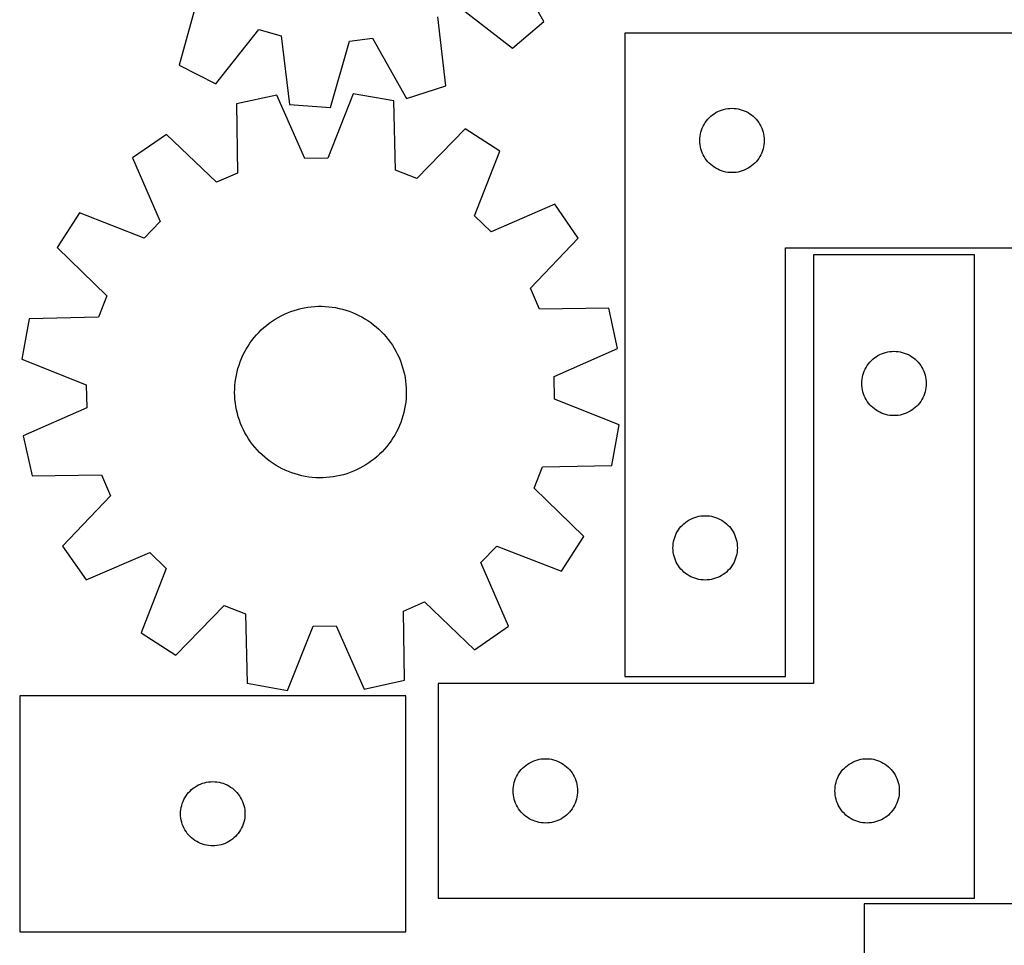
# Model space of a CAD drawing. Header units: millimetres. Extents: x 7 to 1243, y 7 to 1506.
# Tile 3 of 26: x 7 to 282, y 571 to 830. Entities that reach past the tile are written whole.
import ezdxf

# ---------------------------------------------------------------- set-up
doc = ezdxf.new("R2010")
doc.units = ezdxf.units.MM
doc.layers.add('CUT', color=7, linetype='CONTINUOUS', true_color=0x000000)

msp = doc.modelspace()

# ---------------------------------------------------------------- linework, layer by layer
at = {"layer": 'CUT'}
for p, q in [((153.171495, 829.9361), (143.73704, 846.860446)), ((56.36138, 836.387382), (51.193899, 817.712812)), ((129.13483, 834.351465), (144.410374, 822.430887)), ((125.769132, 811.954929), (123.529499, 831.201395)), ((144.410374, 822.430887), (153.171495, 829.9361)), ((61.480548, 812.490712), (73.506195, 827.683679)), ((73.506195, 827.683679), (79.697199, 825.947547)), ((175.810875, 826.630643), (175.810875, 646.630643)), ((325.810875, 826.630643), (175.810875, 826.630643)), ((79.697199, 825.947547), (82.069518, 806.716984)), ((93.571553, 805.828923), (98.867705, 824.46741)), ((98.867705, 824.46741), (105.251836, 825.232628)), ((105.251836, 825.232628), (114.802791, 808.373752)), ((51.193899, 817.712812), (61.480548, 812.490712)), ((99.901754, 809.722978), (92.750745, 791.714494)), ((111.255341, 807.678098), (99.901754, 809.722978)), ((114.802791, 808.373752), (125.769132, 811.954929)), ((78.522068, 809.334867), (67.25018, 806.87926)), ((67.25018, 806.87926), (67.535057, 787.505018)), ((86.321976, 791.597791), (78.522068, 809.334867)), ((111.673831, 788.306281), (111.255341, 807.678098)), ((82.069518, 806.716984), (93.571553, 805.828923)), ((200.332023, 803.770823), (200.810743, 804.113869)), ((200.810743, 804.113869), (201.310875, 804.424871)), ((201.310875, 804.424871), (201.830277, 804.702497)), ((201.830277, 804.702497), (202.366725, 804.945558)), ((202.366725, 804.945558), (202.91792, 805.153014)), ((202.91792, 805.153014), (203.481504, 805.323975)), ((203.481504, 805.323975), (204.055062, 805.45771)), ((204.055062, 805.45771), (204.63614, 805.553646)), ((204.63614, 805.553646), (205.222247, 805.611373)), ((205.222247, 805.611373), (205.810875, 805.630643)), ((205.810875, 805.630643), (206.399504, 805.611373)), ((206.399504, 805.611373), (206.985611, 805.553646)), ((206.985611, 805.553646), (207.566688, 805.45771)), ((207.566688, 805.45771), (208.140247, 805.323975)), ((208.140247, 805.323975), (208.703831, 805.153014)), ((208.703831, 805.153014), (209.255026, 804.945558)), ((209.255026, 804.945558), (209.791474, 804.702497)), ((209.791474, 804.702497), (210.310875, 804.424871)), ((210.310875, 804.424871), (210.811007, 804.113869)), ((210.811007, 804.113869), (211.289728, 803.770823)), ((198.016647, 801.130643), (198.327649, 801.630775)), ((198.327649, 801.630775), (198.670695, 802.109495)), ((198.670695, 802.109495), (199.044317, 802.564755)), ((199.044317, 802.564755), (199.446914, 802.994604)), ((199.446914, 802.994604), (199.876763, 803.397201)), ((199.876763, 803.397201), (200.332023, 803.770823)), ((211.289728, 803.770823), (211.744988, 803.397201)), ((211.744988, 803.397201), (212.174836, 802.994604)), ((212.174836, 802.994604), (212.577434, 802.564755)), ((212.577434, 802.564755), (212.951055, 802.109495)), ((212.951055, 802.109495), (213.294102, 801.630775)), ((213.294102, 801.630775), (213.605104, 801.130643)), ((131.156119, 799.855014), (117.657899, 785.953917)), ((140.862923, 793.620961), (131.156119, 799.855014)), ((196.983808, 798.386455), (197.117543, 798.960014)), ((197.117543, 798.960014), (197.288504, 799.523598)), ((197.288504, 799.523598), (197.49596, 800.074793)), ((197.49596, 800.074793), (197.739021, 800.611241)), ((197.739021, 800.611241), (198.016647, 801.130643)), ((213.605104, 801.130643), (213.88273, 800.611241)), ((213.88273, 800.611241), (214.125791, 800.074793)), ((214.125791, 800.074793), (214.333247, 799.523598)), ((214.333247, 799.523598), (214.504208, 798.960014)), ((214.504208, 798.960014), (214.637943, 798.386455)), ((47.646449, 798.339041), (38.172302, 791.756791)), ((61.640309, 784.937015), (47.646449, 798.339041)), ((196.810875, 796.630643), (196.830145, 797.219271)), ((196.830145, 796.042014), (196.810875, 796.630643)), ((196.830145, 797.219271), (196.887872, 797.805378)), ((196.887872, 795.455907), (196.830145, 796.042014)), ((196.887872, 797.805378), (196.983808, 798.386455)), ((214.637943, 798.386455), (214.733879, 797.805378)), ((214.733879, 797.805378), (214.791606, 797.219271)), ((214.791606, 796.042014), (214.733879, 795.455907)), ((214.791606, 797.219271), (214.810875, 796.630643)), ((214.810875, 796.630643), (214.791606, 796.042014)), ((133.836285, 775.563587), (140.862923, 793.620961)), ((196.983808, 794.87483), (196.887872, 795.455907)), ((197.117543, 794.301271), (196.983808, 794.87483)), ((197.288504, 793.737687), (197.117543, 794.301271)), ((197.49596, 793.186492), (197.288504, 793.737687)), ((197.739021, 792.650044), (197.49596, 793.186492)), ((214.125791, 793.186492), (213.88273, 792.650044)), ((214.333247, 793.737687), (214.125791, 793.186492)), ((214.504208, 794.301271), (214.333247, 793.737687)), ((214.637943, 794.87483), (214.504208, 794.301271)), ((214.733879, 795.455907), (214.637943, 794.87483)), ((38.172302, 791.756791), (45.849696, 773.966343)), ((92.750745, 791.714494), (86.321976, 791.597791)), ((198.016647, 792.130643), (197.739021, 792.650044)), ((198.327649, 791.63051), (198.016647, 792.130643)), ((198.670695, 791.15179), (198.327649, 791.63051)), ((199.044317, 790.69653), (198.670695, 791.15179)), ((199.446914, 790.266681), (199.044317, 790.69653)), ((212.577434, 790.69653), (212.174836, 790.266681)), ((212.951055, 791.15179), (212.577434, 790.69653)), ((213.294102, 791.63051), (212.951055, 791.15179)), ((213.605104, 792.130643), (213.294102, 791.63051)), ((213.88273, 792.650044), (213.605104, 792.130643)), ((117.657899, 785.953917), (111.673831, 788.306281)), ((199.876763, 789.864084), (199.446914, 790.266681)), ((200.332023, 789.490462), (199.876763, 789.864084)), ((200.810743, 789.147416), (200.332023, 789.490462)), ((201.310875, 788.836414), (200.810743, 789.147416)), ((201.830277, 788.558788), (201.310875, 788.836414)), ((202.366725, 788.315727), (201.830277, 788.558788)), ((202.91792, 788.108271), (202.366725, 788.315727)), ((203.481504, 787.93731), (202.91792, 788.108271)), ((204.055062, 787.803575), (203.481504, 787.93731)), ((204.63614, 787.707639), (204.055062, 787.803575)), ((205.222247, 787.649912), (204.63614, 787.707639)), ((205.810875, 787.630643), (205.222247, 787.649912)), ((206.399504, 787.649912), (205.810875, 787.630643)), ((206.985611, 787.707639), (206.399504, 787.649912)), ((207.566688, 787.803575), (206.985611, 787.707639)), ((208.140247, 787.93731), (207.566688, 787.803575)), ((208.703831, 788.108271), (208.140247, 787.93731)), ((209.255026, 788.315727), (208.703831, 788.108271)), ((209.791474, 788.558788), (209.255026, 788.315727)), ((210.310875, 788.836414), (209.791474, 788.558788)), ((210.811007, 789.147416), (210.310875, 788.836414)), ((211.289728, 789.490462), (210.811007, 789.147416)), ((211.744988, 789.864084), (211.289728, 789.490462)), ((212.174836, 790.266681), (211.744988, 789.864084)), ((67.535057, 787.505018), (61.640309, 784.937015)), ((156.25508, 778.777676), (138.464632, 771.100283)), ((162.83733, 769.303529), (156.25508, 778.777676)), ((23.329017, 776.364634), (17.094964, 766.65783)), ((41.386391, 769.337996), (23.329017, 776.364634)), ((45.849696, 773.966343), (41.386391, 769.337996)), ((138.464632, 771.100283), (133.836285, 775.563587)), ((149.435304, 755.309669), (162.83733, 769.303529)), ((17.094964, 766.65783), (30.996061, 753.15961)), ((220.810875, 646.630643), (220.810875, 766.630643)), ((220.810875, 766.630643), (325.810875, 766.630643)), ((273.611174, 764.628938), (228.611174, 764.628938)), ((228.611174, 764.628938), (228.611174, 644.628938)), ((273.611174, 584.628938), (273.611174, 764.628938)), ((152.003307, 749.414922), (149.435304, 755.309669)), ((30.996061, 753.15961), (28.643697, 747.175542)), ((82.430637, 748.747344), (83.356159, 749.066881)), ((83.356159, 749.066881), (84.293944, 749.348402)), ((84.293944, 749.348402), (85.242432, 749.591438)), ((85.242432, 749.591438), (86.200043, 749.795584)), ((86.200043, 749.795584), (87.165185, 749.9605)), ((87.165185, 749.9605), (88.13625, 750.085913)), ((88.13625, 750.085913), (89.111622, 750.171613)), ((89.111622, 750.171613), (90.089678, 750.217457)), ((90.089678, 750.217457), (91.06879, 750.22337)), ((91.06879, 750.22337), (92.047328, 750.189341)), ((92.047328, 750.189341), (93.023664, 750.115427)), ((93.023664, 750.115427), (93.996172, 750.001752)), ((93.996172, 750.001752), (94.963235, 749.848504)), ((94.963235, 749.848504), (95.923242, 749.655938)), ((95.923242, 749.655938), (96.874596, 749.424375)), ((96.874596, 749.424375), (97.815713, 749.154201)), ((97.815713, 749.154201), (98.745026, 748.845864)), ((171.377549, 749.699799), (152.003307, 749.414922)), ((173.833156, 738.427911), (171.377549, 749.699799)), ((9.271881, 746.757052), (7.227, 735.403465)), ((28.643697, 747.175542), (9.271881, 746.757052)), ((77.21955, 746.06586), (78.040035, 746.600182)), ((78.040035, 746.600182), (78.881631, 747.100593)), ((78.881631, 747.100593), (79.742938, 747.56626)), ((79.742938, 747.56626), (80.622522, 747.996408)), ((80.622522, 747.996408), (81.518919, 748.390321)), ((81.518919, 748.390321), (82.430637, 748.747344)), ((98.745026, 748.845864), (99.66099, 748.499879)), ((99.66099, 748.499879), (100.562079, 748.116821)), ((100.562079, 748.116821), (101.446794, 747.697327)), ((101.446794, 747.697327), (102.313662, 747.242096)), ((102.313662, 747.242096), (103.16124, 746.751886)), ((103.16124, 746.751886), (103.988118, 746.227512)), ((73.480239, 742.918601), (74.175464, 743.608063)), ((74.175464, 743.608063), (74.898232, 744.268594)), ((74.898232, 744.268594), (75.64734, 744.899095)), ((75.64734, 744.899095), (76.421543, 745.498517)), ((76.421543, 745.498517), (77.21955, 746.06586)), ((103.988118, 746.227512), (104.79292, 745.669848)), ((104.79292, 745.669848), (105.574305, 745.079821)), ((105.574305, 745.079821), (106.330974, 744.458413)), ((106.330974, 744.458413), (107.061666, 743.806659)), ((107.061666, 743.806659), (107.765167, 743.125643)), ((71.571159, 740.688332), (72.177002, 741.45752)), ((72.177002, 741.45752), (72.813716, 742.201355)), ((72.813716, 742.201355), (73.480239, 742.918601)), ((107.765167, 743.125643), (108.440304, 742.416499)), ((108.440304, 742.416499), (109.085955, 741.680408)), ((109.085955, 741.680408), (109.701044, 740.918594)), ((109.701044, 740.918594), (110.284548, 740.132325)), ((69.475845, 737.38426), (69.948664, 738.241662)), ((69.948664, 738.241662), (70.456062, 739.079064)), ((70.456062, 739.079064), (70.997194, 739.895074)), ((70.997194, 739.895074), (71.571159, 740.688332)), ((110.284548, 740.132325), (110.835495, 739.322911)), ((110.835495, 739.322911), (111.352969, 738.491697)), ((111.352969, 738.491697), (111.836109, 737.640069)), ((156.09608, 730.628003), (173.833156, 738.427911)), ((7.227, 735.403465), (25.235484, 728.252455)), ((68.272435, 734.706484), (68.637033, 735.615199)), ((68.637033, 735.615199), (69.038392, 736.508287)), ((69.038392, 736.508287), (69.475845, 737.38426)), ((111.836109, 737.640069), (112.284109, 736.769442)), ((112.284109, 736.769442), (112.696226, 735.881267)), ((112.696226, 735.881267), (113.071771, 734.977021)), ((244.747213, 734.992899), (245.177062, 735.395497)), ((245.177062, 735.395497), (245.632321, 735.769118)), ((245.632321, 735.769118), (246.111042, 736.112165)), ((246.111042, 736.112165), (246.611174, 736.423167)), ((246.611174, 736.423167), (247.130576, 736.700793)), ((247.130576, 736.700793), (247.667023, 736.943854)), ((247.667023, 736.943854), (248.218219, 737.15131)), ((248.218219, 737.15131), (248.781803, 737.322271)), ((248.781803, 737.322271), (249.355361, 737.456006)), ((249.355361, 737.456006), (249.936438, 737.551942)), ((249.936438, 737.551942), (250.522546, 737.609669)), ((250.522546, 737.609669), (251.111174, 737.628938)), ((251.111174, 737.628938), (251.699802, 737.609669)), ((251.699802, 737.609669), (252.28591, 737.551942)), ((252.28591, 737.551942), (252.866987, 737.456006)), ((252.866987, 737.456006), (253.440545, 737.322271)), ((253.440545, 737.322271), (254.004129, 737.15131)), ((254.004129, 737.15131), (254.555325, 736.943854)), ((254.555325, 736.943854), (255.091772, 736.700793)), ((255.091772, 736.700793), (255.611174, 736.423167)), ((255.611174, 736.423167), (256.111306, 736.112165)), ((256.111306, 736.112165), (256.590027, 735.769118)), ((256.590027, 735.769118), (257.045286, 735.395497)), ((257.045286, 735.395497), (257.475135, 734.992899)), ((67.40497, 731.901811), (67.655891, 732.848243)), ((67.655891, 732.848243), (67.945206, 733.783653)), ((67.945206, 733.783653), (68.272435, 734.706484)), ((113.071771, 734.977021), (113.410122, 734.05821)), ((113.410122, 734.05821), (113.710714, 733.126362)), ((113.710714, 733.126362), (113.973047, 732.18303)), ((242.796258, 732.073089), (243.039319, 732.609537)), ((243.039319, 732.609537), (243.316945, 733.128938)), ((243.316945, 733.128938), (243.627947, 733.62907)), ((243.627947, 733.62907), (243.970994, 734.107791)), ((243.970994, 734.107791), (244.344616, 734.563051)), ((244.344616, 734.563051), (244.747213, 734.992899)), ((257.475135, 734.992899), (257.877732, 734.563051)), ((257.877732, 734.563051), (258.251354, 734.107791)), ((258.251354, 734.107791), (258.5944, 733.62907)), ((258.5944, 733.62907), (258.905403, 733.128938)), ((258.905403, 733.128938), (259.183029, 732.609537)), ((259.183029, 732.609537), (259.42609, 732.073089)), ((66.886429, 729.012209), (67.019918, 729.982196)), ((67.019918, 729.982196), (67.192861, 730.945932)), ((67.192861, 730.945932), (67.40497, 731.901811)), ((113.973047, 732.18303), (114.196684, 731.229782)), ((114.196684, 731.229782), (114.381254, 730.268205)), ((114.381254, 730.268205), (114.526448, 729.299901)), ((156.212783, 724.199234), (156.09608, 730.628003)), ((242.130444, 729.217567), (242.18817, 729.803674)), ((242.18817, 729.803674), (242.284106, 730.384751)), ((242.284106, 730.384751), (242.417841, 730.95831)), ((242.417841, 730.95831), (242.588803, 731.521894)), ((242.588803, 731.521894), (242.796258, 732.073089)), ((259.42609, 732.073089), (259.633545, 731.521894)), ((259.633545, 731.521894), (259.804506, 730.95831)), ((259.804506, 730.95831), (259.938241, 730.384751)), ((259.938241, 730.384751), (260.034178, 729.803674)), ((260.034178, 729.803674), (260.091904, 729.217567)), ((25.235484, 728.252455), (25.352187, 721.823687)), ((66.724571, 726.080914), (66.738632, 727.059943)), ((66.738632, 727.059943), (66.792615, 728.037584)), ((66.792615, 728.037584), (66.886429, 729.012209)), ((114.526448, 729.299901), (114.632026, 728.32648)), ((114.632026, 728.32648), (114.697812, 727.349563)), ((114.697812, 727.349563), (114.723696, 726.370775)), ((242.111174, 728.628938), (242.130444, 729.217567)), ((242.130444, 728.04031), (242.111174, 728.628938)), ((242.18817, 727.454203), (242.130444, 728.04031)), ((242.284106, 726.873125), (242.18817, 727.454203)), ((260.034178, 727.454203), (259.938241, 726.873125)), ((260.091904, 728.04031), (260.034178, 727.454203)), ((260.091904, 729.217567), (260.111174, 728.628938)), ((260.111174, 728.628938), (260.091904, 728.04031)), ((66.750455, 725.102127), (66.724571, 726.080914)), ((66.816241, 724.125209), (66.750455, 725.102127)), ((114.655653, 724.414106), (114.561839, 723.43948)), ((114.709635, 725.391746), (114.655653, 724.414106)), ((114.723696, 726.370775), (114.709635, 725.391746)), ((242.417841, 726.299567), (242.284106, 726.873125)), ((242.588803, 725.735983), (242.417841, 726.299567)), ((242.796258, 725.184787), (242.588803, 725.735983)), ((243.039319, 724.64834), (242.796258, 725.184787)), ((243.316945, 724.128938), (243.039319, 724.64834)), ((259.183029, 724.64834), (258.905403, 724.128938)), ((259.42609, 725.184787), (259.183029, 724.64834)), ((259.633545, 725.735983), (259.42609, 725.184787)), ((259.804506, 726.299567), (259.633545, 725.735983)), ((259.938241, 726.873125), (259.804506, 726.299567)), ((25.352187, 721.823687), (7.615111, 714.023779)), ((66.921819, 723.151788), (66.816241, 724.125209)), ((67.067014, 722.183484), (66.921819, 723.151788)), ((67.251584, 721.221907), (67.067014, 722.183484)), ((114.255406, 721.505758), (114.043298, 720.549878)), ((114.428349, 722.469493), (114.255406, 721.505758)), ((114.561839, 723.43948), (114.428349, 722.469493)), ((174.221267, 717.048224), (156.212783, 724.199234)), ((243.627947, 723.628806), (243.316945, 724.128938)), ((243.970994, 723.150086), (243.627947, 723.628806)), ((244.344616, 722.694826), (243.970994, 723.150086)), ((244.747213, 722.264977), (244.344616, 722.694826)), ((245.177062, 721.86238), (244.747213, 722.264977)), ((245.632321, 721.488758), (245.177062, 721.86238)), ((246.111042, 721.145712), (245.632321, 721.488758)), ((256.590027, 721.488758), (256.111306, 721.145712)), ((257.045286, 721.86238), (256.590027, 721.488758)), ((257.475135, 722.264977), (257.045286, 721.86238)), ((257.877732, 722.694826), (257.475135, 722.264977)), ((258.251354, 723.150086), (257.877732, 722.694826)), ((258.5944, 723.628806), (258.251354, 723.150086)), ((258.905403, 724.128938), (258.5944, 723.628806)), ((67.475221, 720.26866), (67.251584, 721.221907)), ((67.737554, 719.325327), (67.475221, 720.26866)), ((68.038146, 718.393479), (67.737554, 719.325327)), ((113.792377, 719.603446), (113.503061, 718.668036)), ((114.043298, 720.549878), (113.792377, 719.603446)), ((246.611174, 720.83471), (246.111042, 721.145712)), ((247.130576, 720.557084), (246.611174, 720.83471)), ((247.667023, 720.314023), (247.130576, 720.557084)), ((248.218219, 720.106567), (247.667023, 720.314023)), ((248.781803, 719.935606), (248.218219, 720.106567)), ((249.355361, 719.801871), (248.781803, 719.935606)), ((249.936438, 719.705935), (249.355361, 719.801871)), ((250.522546, 719.648208), (249.936438, 719.705935)), ((251.111174, 719.628938), (250.522546, 719.648208)), ((251.699802, 719.648208), (251.111174, 719.628938)), ((252.28591, 719.705935), (251.699802, 719.648208)), ((252.866987, 719.801871), (252.28591, 719.705935)), ((253.440545, 719.935606), (252.866987, 719.801871)), ((254.004129, 720.106567), (253.440545, 719.935606)), ((254.555325, 720.314023), (254.004129, 720.106567)), ((255.091772, 720.557084), (254.555325, 720.314023)), ((255.611174, 720.83471), (255.091772, 720.557084)), ((256.111306, 721.145712), (255.611174, 720.83471)), ((68.376496, 717.474668), (68.038146, 718.393479)), ((68.752042, 716.570422), (68.376496, 717.474668)), ((69.164158, 715.682247), (68.752042, 716.570422)), ((112.811235, 716.83649), (112.409875, 715.943402)), ((113.175832, 717.745206), (112.811235, 716.83649)), ((113.503061, 718.668036), (113.175832, 717.745206)), ((172.176387, 705.694638), (174.221267, 717.048224)), ((7.615111, 714.023779), (10.070718, 702.75189)), ((69.612159, 714.81162), (69.164158, 715.682247)), ((70.095298, 713.959992), (69.612159, 714.81162)), ((70.612772, 713.128778), (70.095298, 713.959992)), ((110.992206, 713.372625), (110.451074, 712.556615)), ((111.499603, 714.210027), (110.992206, 713.372625)), ((111.972422, 715.067429), (111.499603, 714.210027)), ((112.409875, 715.943402), (111.972422, 715.067429)), ((71.16372, 712.319364), (70.612772, 713.128778)), ((71.747224, 711.533095), (71.16372, 712.319364)), ((72.362313, 710.771281), (71.747224, 711.533095)), ((73.007963, 710.03519), (72.362313, 710.771281)), ((109.271265, 710.99417), (108.634552, 710.250334)), ((109.877109, 711.763357), (109.271265, 710.99417)), ((110.451074, 712.556615), (109.877109, 711.763357)), ((73.683101, 709.326046), (73.007963, 710.03519)), ((74.386601, 708.64503), (73.683101, 709.326046)), ((75.117294, 707.993276), (74.386601, 708.64503)), ((75.873962, 707.371869), (75.117294, 707.993276)), ((106.550036, 708.183095), (105.800927, 707.552594)), ((107.272804, 708.843626), (106.550036, 708.183095)), ((107.968028, 709.533088), (107.272804, 708.843626)), ((108.634552, 710.250334), (107.968028, 709.533088)), ((76.655348, 706.781841), (75.873962, 707.371869)), ((77.460149, 706.224177), (76.655348, 706.781841)), ((78.287027, 705.699803), (77.460149, 706.224177)), ((79.134606, 705.209593), (78.287027, 705.699803)), ((80.001474, 704.754362), (79.134606, 705.209593)), ((102.566636, 705.351096), (101.705329, 704.885429)), ((103.408232, 705.851507), (102.566636, 705.351096)), ((104.228717, 706.385829), (103.408232, 705.851507)), ((105.026725, 706.953173), (104.228717, 706.385829)), ((105.800927, 707.552594), (105.026725, 706.953173)), ((150.452206, 699.292079), (152.80457, 705.276147)), ((152.80457, 705.276147), (172.176387, 705.694638)), ((10.070718, 702.75189), (29.44496, 703.036768)), ((29.44496, 703.036768), (32.012963, 697.14202)), ((80.886188, 704.334869), (80.001474, 704.754362)), ((81.787278, 703.95181), (80.886188, 704.334869)), ((82.703241, 703.605825), (81.787278, 703.95181)), ((83.632555, 703.297489), (82.703241, 703.605825)), ((84.573672, 703.027314), (83.632555, 703.297489)), ((85.525025, 702.795751), (84.573672, 703.027314)), ((86.485032, 702.603186), (85.525025, 702.795751)), ((87.452095, 702.449937), (86.485032, 702.603186)), ((88.424604, 702.336262), (87.452095, 702.449937)), ((89.40094, 702.262348), (88.424604, 702.336262)), ((90.379478, 702.228319), (89.40094, 702.262348)), ((91.35859, 702.234232), (90.379478, 702.228319)), ((92.336646, 702.280077), (91.35859, 702.234232)), ((93.312018, 702.365776), (92.336646, 702.280077)), ((94.283083, 702.491189), (93.312018, 702.365776)), ((95.248224, 702.656105), (94.283083, 702.491189)), ((96.205835, 702.860251), (95.248224, 702.656105)), ((97.154323, 703.103287), (96.205835, 702.860251)), ((98.092108, 703.384808), (97.154323, 703.103287)), ((99.01763, 703.704346), (98.092108, 703.384808)), ((99.929348, 704.061368), (99.01763, 703.704346)), ((100.825745, 704.455281), (99.929348, 704.061368)), ((101.705329, 704.885429), (100.825745, 704.455281)), ((32.012963, 697.14202), (18.610938, 683.14816)), ((164.353303, 685.79386), (150.452206, 699.292079)), ((195.41792, 691.153014), (195.981504, 691.323975)), ((195.981504, 691.323975), (196.555062, 691.45771)), ((196.555062, 691.45771), (197.13614, 691.553646)), ((197.13614, 691.553646), (197.722247, 691.611373)), ((197.722247, 691.611373), (198.310875, 691.630643)), ((198.310875, 691.630643), (198.899504, 691.611373)), ((198.899504, 691.611373), (199.485611, 691.553646)), ((199.485611, 691.553646), (200.066688, 691.45771)), ((200.066688, 691.45771), (200.640247, 691.323975)), ((200.640247, 691.323975), (201.203831, 691.153014)), ((191.170695, 688.109495), (191.544317, 688.564755)), ((191.544317, 688.564755), (191.946914, 688.994604)), ((191.946914, 688.994604), (192.376763, 689.397201)), ((192.376763, 689.397201), (192.832023, 689.770823)), ((192.832023, 689.770823), (193.310743, 690.113869)), ((193.310743, 690.113869), (193.810875, 690.424871)), ((193.810875, 690.424871), (194.330277, 690.702497)), ((194.330277, 690.702497), (194.866725, 690.945558)), ((194.866725, 690.945558), (195.41792, 691.153014)), ((201.203831, 691.153014), (201.755026, 690.945558)), ((201.755026, 690.945558), (202.291474, 690.702497)), ((202.291474, 690.702497), (202.810875, 690.424871)), ((202.810875, 690.424871), (203.311007, 690.113869)), ((203.311007, 690.113869), (203.789728, 689.770823)), ((203.789728, 689.770823), (204.244988, 689.397201)), ((204.244988, 689.397201), (204.674836, 688.994604)), ((204.674836, 688.994604), (205.077434, 688.564755)), ((205.077434, 688.564755), (205.451055, 688.109495)), ((158.119251, 676.087055), (164.353303, 685.79386)), ((189.788504, 685.523598), (189.99596, 686.074793)), ((189.99596, 686.074793), (190.239021, 686.611241)), ((190.239021, 686.611241), (190.516647, 687.130643)), ((190.516647, 687.130643), (190.827649, 687.630775)), ((190.827649, 687.630775), (191.170695, 688.109495)), ((205.451055, 688.109495), (205.794102, 687.630775)), ((205.794102, 687.630775), (206.105104, 687.130643)), ((206.105104, 687.130643), (206.38273, 686.611241)), ((206.38273, 686.611241), (206.625791, 686.074793)), ((206.625791, 686.074793), (206.833247, 685.523598)), ((18.610938, 683.14816), (25.193187, 673.674013)), ((135.598572, 678.485346), (140.061876, 683.113694)), ((140.061876, 683.113694), (158.119251, 676.087055)), ((189.310875, 682.630643), (189.330145, 683.219271)), ((189.330145, 683.219271), (189.387872, 683.805378)), ((189.387872, 683.805378), (189.483808, 684.386455)), ((189.483808, 684.386455), (189.617543, 684.960014)), ((189.617543, 684.960014), (189.788504, 685.523598)), ((206.833247, 685.523598), (207.004208, 684.960014)), ((207.004208, 684.960014), (207.137943, 684.386455)), ((207.137943, 684.386455), (207.233879, 683.805378)), ((207.233879, 683.805378), (207.291606, 683.219271)), ((207.291606, 683.219271), (207.310875, 682.630643)), ((25.193187, 673.674013), (42.983635, 681.351407)), ((42.983635, 681.351407), (47.611983, 676.888102)), ((189.330145, 682.042014), (189.310875, 682.630643)), ((189.387872, 681.455907), (189.330145, 682.042014)), ((189.483808, 680.87483), (189.387872, 681.455907)), ((189.617543, 680.301271), (189.483808, 680.87483)), ((189.788504, 679.737687), (189.617543, 680.301271)), ((207.004208, 680.301271), (206.833247, 679.737687)), ((207.137943, 680.87483), (207.004208, 680.301271)), ((207.233879, 681.455907), (207.137943, 680.87483)), ((207.291606, 682.042014), (207.233879, 681.455907)), ((207.310875, 682.630643), (207.291606, 682.042014)), ((143.275965, 660.694898), (135.598572, 678.485346)), ((189.99596, 679.186492), (189.788504, 679.737687)), ((190.239021, 678.650044), (189.99596, 679.186492)), ((190.516647, 678.130643), (190.239021, 678.650044)), ((190.827649, 677.63051), (190.516647, 678.130643)), ((191.170695, 677.15179), (190.827649, 677.63051)), ((205.794102, 677.63051), (205.451055, 677.15179)), ((206.105104, 678.130643), (205.794102, 677.63051)), ((206.38273, 678.650044), (206.105104, 678.130643)), ((206.625791, 679.186492), (206.38273, 678.650044)), ((206.833247, 679.737687), (206.625791, 679.186492)), ((47.611983, 676.888102), (40.585344, 658.830728)), ((191.544317, 676.69653), (191.170695, 677.15179)), ((191.946914, 676.266681), (191.544317, 676.69653)), ((192.376763, 675.864084), (191.946914, 676.266681)), ((192.832023, 675.490462), (192.376763, 675.864084)), ((193.310743, 675.147416), (192.832023, 675.490462)), ((193.810875, 674.836414), (193.310743, 675.147416)), ((194.330277, 674.558788), (193.810875, 674.836414)), ((202.810875, 674.836414), (202.291474, 674.558788)), ((203.311007, 675.147416), (202.810875, 674.836414)), ((203.789728, 675.490462), (203.311007, 675.147416)), ((204.244988, 675.864084), (203.789728, 675.490462)), ((204.674836, 676.266681), (204.244988, 675.864084)), ((205.077434, 676.69653), (204.674836, 676.266681)), ((205.451055, 677.15179), (205.077434, 676.69653)), ((194.866725, 674.315727), (194.330277, 674.558788)), ((195.41792, 674.108271), (194.866725, 674.315727)), ((195.981504, 673.93731), (195.41792, 674.108271)), ((196.555062, 673.803575), (195.981504, 673.93731)), ((197.13614, 673.707639), (196.555062, 673.803575)), ((197.722247, 673.649912), (197.13614, 673.707639)), ((198.310875, 673.630643), (197.722247, 673.649912)), ((198.899504, 673.649912), (198.310875, 673.630643)), ((199.485611, 673.707639), (198.899504, 673.649912)), ((200.066688, 673.803575), (199.485611, 673.707639)), ((200.640247, 673.93731), (200.066688, 673.803575)), ((201.203831, 674.108271), (200.640247, 673.93731)), ((201.755026, 674.315727), (201.203831, 674.108271)), ((202.291474, 674.558788), (201.755026, 674.315727)), ((50.292149, 652.596675), (63.790368, 666.497772)), ((63.790368, 666.497772), (69.774436, 664.145408)), ((113.913211, 664.946671), (119.807958, 667.514674)), ((119.807958, 667.514674), (133.801819, 654.112648)), ((69.774436, 664.145408), (70.192927, 644.773591)), ((114.198088, 645.572429), (113.913211, 664.946671)), ((40.585344, 658.830728), (50.292149, 652.596675)), ((81.546514, 642.728711), (88.697523, 660.737195)), ((88.697523, 660.737195), (95.126292, 660.853898)), ((95.126292, 660.853898), (102.9262, 643.116822)), ((133.801819, 654.112648), (143.275965, 660.694898)), ((70.192927, 644.773591), (81.546514, 642.728711)), ((102.9262, 643.116822), (114.198088, 645.572429)), ((228.611174, 644.628938), (123.611174, 644.628938)), ((123.611174, 644.628938), (123.611174, 584.628938)), ((175.810875, 646.630643), (220.810875, 646.630643)), ((114.603972, 641.214631), (6.603972, 641.214631)), ((6.603972, 641.214631), (6.603972, 575.214631)), ((114.603972, 575.214631), (114.603972, 641.214631)), ((148.611042, 622.112165), (149.111174, 622.423167)), ((149.111174, 622.423167), (149.630576, 622.700793)), ((149.630576, 622.700793), (150.167023, 622.943854)), ((150.167023, 622.943854), (150.718219, 623.15131)), ((150.718219, 623.15131), (151.281803, 623.322271)), ((151.281803, 623.322271), (151.855361, 623.456006)), ((151.855361, 623.456006), (152.436438, 623.551942)), ((152.436438, 623.551942), (153.022546, 623.609669)), ((153.022546, 623.609669), (153.611174, 623.628938)), ((153.611174, 623.628938), (154.199802, 623.609669)), ((154.199802, 623.609669), (154.78591, 623.551942)), ((154.78591, 623.551942), (155.366987, 623.456006)), ((155.366987, 623.456006), (155.940545, 623.322271)), ((155.940545, 623.322271), (156.504129, 623.15131)), ((156.504129, 623.15131), (157.055325, 622.943854)), ((157.055325, 622.943854), (157.591772, 622.700793)), ((157.591772, 622.700793), (158.111174, 622.423167)), ((158.111174, 622.423167), (158.611306, 622.112165)), ((238.611042, 622.112165), (239.111174, 622.423167)), ((239.111174, 622.423167), (239.630576, 622.700793)), ((239.630576, 622.700793), (240.167023, 622.943854)), ((240.167023, 622.943854), (240.718219, 623.15131)), ((240.718219, 623.15131), (241.281803, 623.322271)), ((241.281803, 623.322271), (241.855361, 623.456006)), ((241.855361, 623.456006), (242.436438, 623.551942)), ((242.436438, 623.551942), (243.022546, 623.609669)), ((243.022546, 623.609669), (243.611174, 623.628938)), ((243.611174, 623.628938), (244.199802, 623.609669)), ((244.199802, 623.609669), (244.78591, 623.551942)), ((244.78591, 623.551942), (245.366987, 623.456006)), ((245.366987, 623.456006), (245.940545, 623.322271)), ((245.940545, 623.322271), (246.504129, 623.15131)), ((246.504129, 623.15131), (247.055325, 622.943854)), ((247.055325, 622.943854), (247.591772, 622.700793)), ((247.591772, 622.700793), (248.111174, 622.423167)), ((248.111174, 622.423167), (248.611306, 622.112165)), ((145.816945, 619.128938), (146.127947, 619.62907)), ((146.127947, 619.62907), (146.470994, 620.107791)), ((146.470994, 620.107791), (146.844616, 620.563051)), ((146.844616, 620.563051), (147.247213, 620.992899)), ((147.247213, 620.992899), (147.677062, 621.395497)), ((147.677062, 621.395497), (148.132321, 621.769118)), ((148.132321, 621.769118), (148.611042, 622.112165)), ((158.611306, 622.112165), (159.090027, 621.769118)), ((159.090027, 621.769118), (159.545286, 621.395497)), ((159.545286, 621.395497), (159.975135, 620.992899)), ((159.975135, 620.992899), (160.377732, 620.563051)), ((160.377732, 620.563051), (160.751354, 620.107791)), ((160.751354, 620.107791), (161.0944, 619.62907)), ((161.0944, 619.62907), (161.405403, 619.128938)), ((235.816945, 619.128938), (236.127947, 619.62907)), ((236.127947, 619.62907), (236.470994, 620.107791)), ((236.470994, 620.107791), (236.844616, 620.563051)), ((236.844616, 620.563051), (237.247213, 620.992899)), ((237.247213, 620.992899), (237.677062, 621.395497)), ((237.677062, 621.395497), (238.132321, 621.769118)), ((238.132321, 621.769118), (238.611042, 622.112165)), ((248.611306, 622.112165), (249.090027, 621.769118)), ((249.090027, 621.769118), (249.545286, 621.395497)), ((249.545286, 621.395497), (249.975135, 620.992899)), ((249.975135, 620.992899), (250.377732, 620.563051)), ((250.377732, 620.563051), (250.751354, 620.107791)), ((250.751354, 620.107791), (251.0944, 619.62907)), ((251.0944, 619.62907), (251.405403, 619.128938)), ((57.711017, 616.737002), (58.274601, 616.907964)), ((58.274601, 616.907964), (58.848159, 617.041699)), ((58.848159, 617.041699), (59.429236, 617.137635)), ((59.429236, 617.137635), (60.015344, 617.195361)), ((60.015344, 617.195361), (60.603972, 617.214631)), ((60.603972, 617.214631), (61.1926, 617.195361)), ((61.1926, 617.195361), (61.778708, 617.137635)), ((61.778708, 617.137635), (62.359785, 617.041699)), ((62.359785, 617.041699), (62.933344, 616.907964)), ((62.933344, 616.907964), (63.496927, 616.737002)), ((144.784106, 616.384751), (144.917841, 616.95831)), ((144.917841, 616.95831), (145.088803, 617.521894)), ((145.088803, 617.521894), (145.296258, 618.073089)), ((145.296258, 618.073089), (145.539319, 618.609537)), ((145.539319, 618.609537), (145.816945, 619.128938)), ((161.405403, 619.128938), (161.683029, 618.609537)), ((161.683029, 618.609537), (161.92609, 618.073089)), ((161.92609, 618.073089), (162.133545, 617.521894)), ((162.133545, 617.521894), (162.304506, 616.95831)), ((162.304506, 616.95831), (162.438241, 616.384751)), ((234.784106, 616.384751), (234.917841, 616.95831)), ((234.917841, 616.95831), (235.088803, 617.521894)), ((235.088803, 617.521894), (235.296258, 618.073089)), ((235.296258, 618.073089), (235.539319, 618.609537)), ((235.539319, 618.609537), (235.816945, 619.128938)), ((251.405403, 619.128938), (251.683029, 618.609537)), ((251.683029, 618.609537), (251.92609, 618.073089)), ((251.92609, 618.073089), (252.133545, 617.521894)), ((252.133545, 617.521894), (252.304506, 616.95831)), ((252.304506, 616.95831), (252.438241, 616.384751)), ((53.463792, 613.693484), (53.837414, 614.148743)), ((53.837414, 614.148743), (54.240011, 614.578592)), ((54.240011, 614.578592), (54.66986, 614.981189)), ((54.66986, 614.981189), (55.125119, 615.354811)), ((55.125119, 615.354811), (55.60384, 615.697858)), ((55.60384, 615.697858), (56.103972, 616.00886)), ((56.103972, 616.00886), (56.623374, 616.286486)), ((56.623374, 616.286486), (57.159821, 616.529547)), ((57.159821, 616.529547), (57.711017, 616.737002)), ((63.496927, 616.737002), (64.048123, 616.529547)), ((64.048123, 616.529547), (64.58457, 616.286486)), ((64.58457, 616.286486), (65.103972, 616.00886)), ((65.103972, 616.00886), (65.604104, 615.697858)), ((65.604104, 615.697858), (66.082825, 615.354811)), ((66.082825, 615.354811), (66.538085, 614.981189)), ((66.538085, 614.981189), (66.967933, 614.578592)), ((66.967933, 614.578592), (67.37053, 614.148743)), ((67.37053, 614.148743), (67.744152, 613.693484)), ((144.611174, 614.628938), (144.630444, 615.217567)), ((144.630444, 614.04031), (144.611174, 614.628938)), ((144.630444, 615.217567), (144.68817, 615.803674)), ((144.68817, 615.803674), (144.784106, 616.384751)), ((162.438241, 616.384751), (162.534178, 615.803674)), ((162.534178, 615.803674), (162.591904, 615.217567)), ((162.591904, 615.217567), (162.611174, 614.628938)), ((162.611174, 614.628938), (162.591904, 614.04031)), ((234.611174, 614.628938), (234.630444, 615.217567)), ((234.630444, 614.04031), (234.611174, 614.628938)), ((234.630444, 615.217567), (234.68817, 615.803674)), ((234.68817, 615.803674), (234.784106, 616.384751)), ((252.438241, 616.384751), (252.534178, 615.803674)), ((252.534178, 615.803674), (252.591904, 615.217567)), ((252.591904, 615.217567), (252.611174, 614.628938)), ((252.611174, 614.628938), (252.591904, 614.04031)), ((52.081601, 611.107586), (52.289056, 611.658782)), ((52.289056, 611.658782), (52.532118, 612.195229)), ((52.532118, 612.195229), (52.809744, 612.714631)), ((52.809744, 612.714631), (53.120746, 613.214763)), ((53.120746, 613.214763), (53.463792, 613.693484)), ((67.744152, 613.693484), (68.087199, 613.214763)), ((68.087199, 613.214763), (68.398201, 612.714631)), ((68.398201, 612.714631), (68.675827, 612.195229)), ((68.675827, 612.195229), (68.918888, 611.658782)), ((68.918888, 611.658782), (69.126343, 611.107586)), ((144.68817, 613.454203), (144.630444, 614.04031)), ((144.784106, 612.873125), (144.68817, 613.454203)), ((144.917841, 612.299567), (144.784106, 612.873125)), ((145.088803, 611.735983), (144.917841, 612.299567)), ((145.296258, 611.184787), (145.088803, 611.735983)), ((162.133545, 611.735983), (161.92609, 611.184787)), ((162.304506, 612.299567), (162.133545, 611.735983)), ((162.438241, 612.873125), (162.304506, 612.299567)), ((162.534178, 613.454203), (162.438241, 612.873125)), ((162.591904, 614.04031), (162.534178, 613.454203)), ((234.68817, 613.454203), (234.630444, 614.04031)), ((234.784106, 612.873125), (234.68817, 613.454203)), ((234.917841, 612.299567), (234.784106, 612.873125)), ((235.088803, 611.735983), (234.917841, 612.299567)), ((235.296258, 611.184787), (235.088803, 611.735983)), ((252.133545, 611.735983), (251.92609, 611.184787)), ((252.304506, 612.299567), (252.133545, 611.735983)), ((252.438241, 612.873125), (252.304506, 612.299567)), ((252.534178, 613.454203), (252.438241, 612.873125)), ((252.591904, 614.04031), (252.534178, 613.454203)), ((51.603972, 608.214631), (51.623242, 608.803259)), ((51.623242, 608.803259), (51.680968, 609.389367)), ((51.680968, 609.389367), (51.776905, 609.970444)), ((51.776905, 609.970444), (51.91064, 610.544002)), ((51.91064, 610.544002), (52.081601, 611.107586)), ((69.126343, 611.107586), (69.297305, 610.544002)), ((69.297305, 610.544002), (69.43104, 609.970444)), ((69.43104, 609.970444), (69.526976, 609.389367)), ((69.526976, 609.389367), (69.584702, 608.803259)), ((69.584702, 608.803259), (69.603972, 608.214631)), ((145.539319, 610.64834), (145.296258, 611.184787)), ((145.816945, 610.128938), (145.539319, 610.64834)), ((146.127947, 609.628806), (145.816945, 610.128938)), ((146.470994, 609.150086), (146.127947, 609.628806)), ((146.844616, 608.694826), (146.470994, 609.150086)), ((147.247213, 608.264977), (146.844616, 608.694826)), ((160.377732, 608.694826), (159.975135, 608.264977)), ((160.751354, 609.150086), (160.377732, 608.694826)), ((161.0944, 609.628806), (160.751354, 609.150086)), ((161.405403, 610.128938), (161.0944, 609.628806)), ((161.683029, 610.64834), (161.405403, 610.128938)), ((161.92609, 611.184787), (161.683029, 610.64834)), ((235.539319, 610.64834), (235.296258, 611.184787)), ((235.816945, 610.128938), (235.539319, 610.64834)), ((236.127947, 609.628806), (235.816945, 610.128938)), ((236.470994, 609.150086), (236.127947, 609.628806)), ((236.844616, 608.694826), (236.470994, 609.150086)), ((237.247213, 608.264977), (236.844616, 608.694826)), ((250.377732, 608.694826), (249.975135, 608.264977)), ((250.751354, 609.150086), (250.377732, 608.694826)), ((251.0944, 609.628806), (250.751354, 609.150086)), ((251.405403, 610.128938), (251.0944, 609.628806)), ((251.683029, 610.64834), (251.405403, 610.128938)), ((251.92609, 611.184787), (251.683029, 610.64834)), ((51.623242, 607.626003), (51.603972, 608.214631)), ((51.680968, 607.039895), (51.623242, 607.626003)), ((51.776905, 606.458818), (51.680968, 607.039895)), ((51.91064, 605.88526), (51.776905, 606.458818)), ((52.081601, 605.321676), (51.91064, 605.88526)), ((69.297305, 605.88526), (69.126343, 605.321676)), ((69.43104, 606.458818), (69.297305, 605.88526)), ((69.526976, 607.039895), (69.43104, 606.458818)), ((69.584702, 607.626003), (69.526976, 607.039895)), ((69.603972, 608.214631), (69.584702, 607.626003)), ((147.677062, 607.86238), (147.247213, 608.264977)), ((148.132321, 607.488758), (147.677062, 607.86238)), ((148.611042, 607.145712), (148.132321, 607.488758)), ((149.111174, 606.83471), (148.611042, 607.145712)), ((149.630576, 606.557084), (149.111174, 606.83471)), ((150.167023, 606.314023), (149.630576, 606.557084)), ((150.718219, 606.106567), (150.167023, 606.314023)), ((151.281803, 605.935606), (150.718219, 606.106567)), ((151.855361, 605.801871), (151.281803, 605.935606)), ((155.940545, 605.935606), (155.366987, 605.801871)), ((156.504129, 606.106567), (155.940545, 605.935606)), ((157.055325, 606.314023), (156.504129, 606.106567)), ((157.591772, 606.557084), (157.055325, 606.314023)), ((158.111174, 606.83471), (157.591772, 606.557084)), ((158.611306, 607.145712), (158.111174, 606.83471)), ((159.090027, 607.488758), (158.611306, 607.145712)), ((159.545286, 607.86238), (159.090027, 607.488758)), ((159.975135, 608.264977), (159.545286, 607.86238)), ((237.677062, 607.86238), (237.247213, 608.264977)), ((238.132321, 607.488758), (237.677062, 607.86238)), ((238.611042, 607.145712), (238.132321, 607.488758)), ((239.111174, 606.83471), (238.611042, 607.145712)), ((239.630576, 606.557084), (239.111174, 606.83471)), ((240.167023, 606.314023), (239.630576, 606.557084)), ((240.718219, 606.106567), (240.167023, 606.314023)), ((241.281803, 605.935606), (240.718219, 606.106567)), ((241.855361, 605.801871), (241.281803, 605.935606)), ((245.940545, 605.935606), (245.366987, 605.801871)), ((246.504129, 606.106567), (245.940545, 605.935606)), ((247.055325, 606.314023), (246.504129, 606.106567)), ((247.591772, 606.557084), (247.055325, 606.314023)), ((248.111174, 606.83471), (247.591772, 606.557084)), ((248.611306, 607.145712), (248.111174, 606.83471)), ((249.090027, 607.488758), (248.611306, 607.145712)), ((249.545286, 607.86238), (249.090027, 607.488758)), ((249.975135, 608.264977), (249.545286, 607.86238)), ((52.289056, 604.77048), (52.081601, 605.321676)), ((52.532118, 604.234033), (52.289056, 604.77048)), ((52.809744, 603.714631), (52.532118, 604.234033)), ((53.120746, 603.214499), (52.809744, 603.714631)), ((53.463792, 602.735778), (53.120746, 603.214499)), ((68.087199, 603.214499), (67.744152, 602.735778)), ((68.398201, 603.714631), (68.087199, 603.214499)), ((68.675827, 604.234033), (68.398201, 603.714631)), ((68.918888, 604.77048), (68.675827, 604.234033)), ((69.126343, 605.321676), (68.918888, 604.77048)), ((152.436438, 605.705935), (151.855361, 605.801871)), ((153.022546, 605.648208), (152.436438, 605.705935)), ((153.611174, 605.628938), (153.022546, 605.648208)), ((154.199802, 605.648208), (153.611174, 605.628938)), ((154.78591, 605.705935), (154.199802, 605.648208)), ((155.366987, 605.801871), (154.78591, 605.705935)), ((242.436438, 605.705935), (241.855361, 605.801871)), ((243.022546, 605.648208), (242.436438, 605.705935)), ((243.611174, 605.628938), (243.022546, 605.648208)), ((244.199802, 605.648208), (243.611174, 605.628938)), ((244.78591, 605.705935), (244.199802, 605.648208)), ((245.366987, 605.801871), (244.78591, 605.705935)), ((53.837414, 602.280519), (53.463792, 602.735778)), ((54.240011, 601.85067), (53.837414, 602.280519)), ((54.66986, 601.448073), (54.240011, 601.85067)), ((55.125119, 601.074451), (54.66986, 601.448073)), ((55.60384, 600.731405), (55.125119, 601.074451)), ((56.103972, 600.420402), (55.60384, 600.731405)), ((56.623374, 600.142776), (56.103972, 600.420402)), ((65.103972, 600.420402), (64.58457, 600.142776)), ((65.604104, 600.731405), (65.103972, 600.420402)), ((66.082825, 601.074451), (65.604104, 600.731405)), ((66.538085, 601.448073), (66.082825, 601.074451)), ((66.967933, 601.85067), (66.538085, 601.448073)), ((67.37053, 602.280519), (66.967933, 601.85067)), ((67.744152, 602.735778), (67.37053, 602.280519)), ((57.159821, 599.899715), (56.623374, 600.142776)), ((57.711017, 599.69226), (57.159821, 599.899715)), ((58.274601, 599.521299), (57.711017, 599.69226)), ((58.848159, 599.387564), (58.274601, 599.521299)), ((59.429236, 599.291627), (58.848159, 599.387564)), ((60.015344, 599.233901), (59.429236, 599.291627)), ((60.603972, 599.214631), (60.015344, 599.233901)), ((61.1926, 599.233901), (60.603972, 599.214631)), ((61.778708, 599.291627), (61.1926, 599.233901)), ((62.359785, 599.387564), (61.778708, 599.291627)), ((62.933344, 599.521299), (62.359785, 599.387564)), ((63.496927, 599.69226), (62.933344, 599.521299)), ((64.048123, 599.899715), (63.496927, 599.69226)), ((64.58457, 600.142776), (64.048123, 599.899715)), ((123.611174, 584.628938), (273.611174, 584.628938)), ((242.808434, 582.994656), (242.808434, 402.994656)), ((392.808434, 582.994656), (242.808434, 582.994656)), ((6.603972, 575.214631), (114.603972, 575.214631))]:
    msp.add_line(p, q, dxfattribs=at)

doc.saveas('drawing.dxf')
